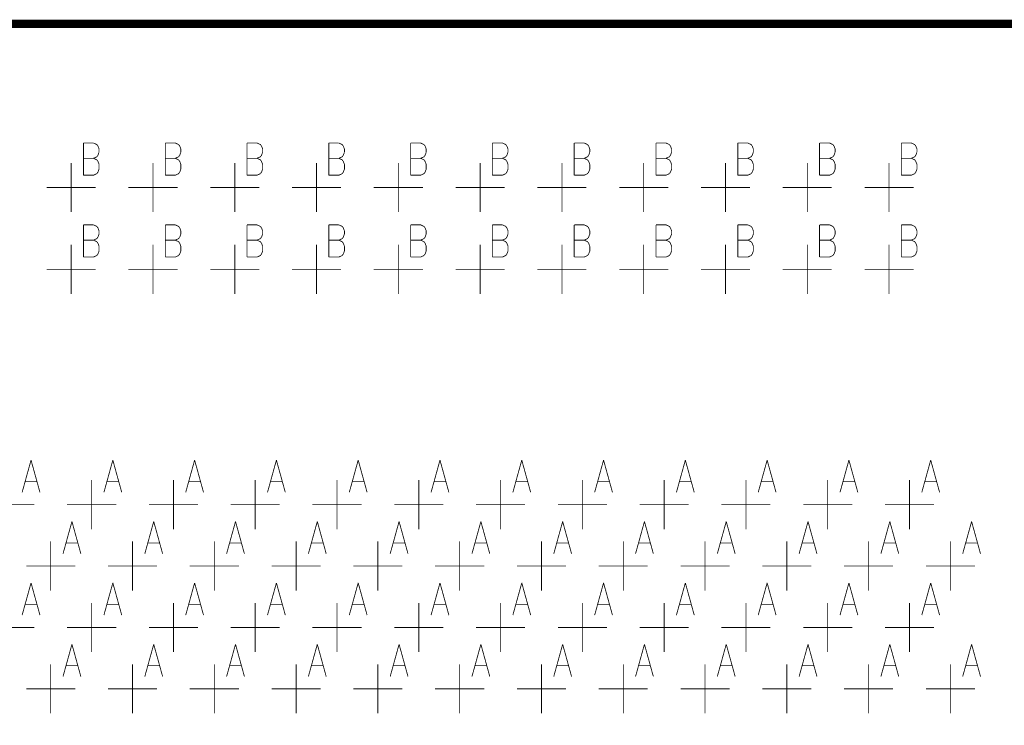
# Model space of a CAD drawing. Extents: x 0 to 34, y 0 to 22.
# Tile 11 of 33: x 15.146 to 16.35, y 12.195 to 13.057. Entities that reach past the tile are written whole.
import ezdxf

# ---------------------------------------------------------------- set-up
doc = ezdxf.new("R2010")
doc.units = 0
doc.header["$MEASUREMENT"] = 0
doc.layers.add('DD_PHO', color=7, linetype='CONTINUOUS')

msp = doc.modelspace()

# ---------------------------------------------------------------- linework, layer by layer
at = {"layer": 'DD_PHO'}
for points, const_width in [([(10.1087, 13.0518), (17.8837, 13.0518), (17.8837, 11.6518), (10.1087, 11.6518), (10.1087, 13.0518)], 0.01), ([(15.2237, 12.9062), (15.2237, 12.8668)], 0.001), ([(15.2237, 12.9062), (15.2359, 12.9062)], 0.001), ([(15.2359, 12.9062), (15.24, 12.9043), (15.2414, 12.9025)], 0.001), ([(15.3237, 12.9062), (15.3237, 12.8668)], 0.001), ([(15.3237, 12.9062), (15.3359, 12.9062)], 0.001), ([(15.3359, 12.9062), (15.34, 12.9043), (15.3414, 12.9025)], 0.001), ([(15.4237, 12.9062), (15.4237, 12.8668)], 0.001), ([(15.4237, 12.9062), (15.4359, 12.9062)], 0.001), ([(15.4359, 12.9062), (15.44, 12.9043), (15.4414, 12.9025)], 0.001), ([(15.5237, 12.9062), (15.5237, 12.8668)], 0.001), ([(15.5237, 12.9062), (15.5359, 12.9062)], 0.001), ([(15.5359, 12.9062), (15.54, 12.9043), (15.5414, 12.9025)], 0.001), ([(15.6237, 12.9062), (15.6237, 12.8668)], 0.001), ([(15.6237, 12.9062), (15.6359, 12.9062)], 0.001), ([(15.6359, 12.9062), (15.64, 12.9043), (15.6414, 12.9025)], 0.001), ([(15.7237, 12.9062), (15.7237, 12.8668)], 0.001), ([(15.7237, 12.9062), (15.7359, 12.9062)], 0.001), ([(15.7359, 12.9062), (15.74, 12.9043), (15.7414, 12.9025)], 0.001), ([(15.8237, 12.9062), (15.8237, 12.8668)], 0.001), ([(15.8237, 12.9062), (15.8359, 12.9062)], 0.001), ([(15.8359, 12.9062), (15.84, 12.9043), (15.8414, 12.9025)], 0.001), ([(15.9237, 12.9062), (15.9237, 12.8668)], 0.001), ([(15.9237, 12.9062), (15.9359, 12.9062)], 0.001), ([(15.9359, 12.9062), (15.94, 12.9043), (15.9414, 12.9025)], 0.001), ([(16.0237, 12.9062), (16.0237, 12.8668)], 0.001), ([(16.0237, 12.9062), (16.0359, 12.9062)], 0.001), ([(16.0359, 12.9062), (16.04, 12.9043), (16.0414, 12.9025)], 0.001), ([(16.1237, 12.9062), (16.1237, 12.8668)], 0.001), ([(16.1237, 12.9062), (16.1359, 12.9062)], 0.001), ([(16.1359, 12.9062), (16.14, 12.9043), (16.1414, 12.9025)], 0.001), ([(16.2237, 12.9062), (16.2237, 12.8668)], 0.001), ([(16.2237, 12.9062), (16.2359, 12.9062)], 0.001), ([(16.2359, 12.9062), (16.24, 12.9043), (16.2414, 12.9025)], 0.001), ([(15.2414, 12.9025), (15.2428, 12.8987)], 0.001), ([(15.2428, 12.895), (15.2414, 12.8912)], 0.001), ([(15.2428, 12.8987), (15.2428, 12.895)], 0.001), ([(15.3414, 12.9025), (15.3428, 12.8987)], 0.001), ([(15.3428, 12.895), (15.3414, 12.8912)], 0.001), ([(15.3428, 12.8987), (15.3428, 12.895)], 0.001), ([(15.4414, 12.9025), (15.4428, 12.8987)], 0.001), ([(15.4428, 12.895), (15.4414, 12.8912)], 0.001), ([(15.4428, 12.8987), (15.4428, 12.895)], 0.001), ([(15.5414, 12.9025), (15.5428, 12.8987)], 0.001), ([(15.5428, 12.895), (15.5414, 12.8912)], 0.001), ([(15.5428, 12.8987), (15.5428, 12.895)], 0.001), ([(15.6414, 12.9025), (15.6428, 12.8987)], 0.001), ([(15.6428, 12.895), (15.6414, 12.8912)], 0.001), ([(15.6428, 12.8987), (15.6428, 12.895)], 0.001), ([(15.7414, 12.9025), (15.7428, 12.8987)], 0.001), ([(15.7428, 12.895), (15.7414, 12.8912)], 0.001), ([(15.7428, 12.8987), (15.7428, 12.895)], 0.001), ([(15.8414, 12.9025), (15.8428, 12.8987)], 0.001), ([(15.8428, 12.895), (15.8414, 12.8912)], 0.001), ([(15.8428, 12.8987), (15.8428, 12.895)], 0.001), ([(15.9414, 12.9025), (15.9428, 12.8987)], 0.001), ([(15.9428, 12.895), (15.9414, 12.8912)], 0.001), ([(15.9428, 12.8987), (15.9428, 12.895)], 0.001), ([(16.0414, 12.9025), (16.0428, 12.8987)], 0.001), ([(16.0428, 12.895), (16.0414, 12.8912)], 0.001), ([(16.0428, 12.8987), (16.0428, 12.895)], 0.001), ([(16.1414, 12.9025), (16.1428, 12.8987)], 0.001), ([(16.1428, 12.895), (16.1414, 12.8912)], 0.001), ([(16.1428, 12.8987), (16.1428, 12.895)], 0.001), ([(16.2414, 12.9025), (16.2428, 12.8987)], 0.001), ([(16.2428, 12.895), (16.2414, 12.8912)], 0.001), ([(16.2428, 12.8987), (16.2428, 12.895)], 0.001), ([(15.2087, 12.8218), (15.2087, 12.8818)], 0.001), ([(15.2237, 12.8875), (15.2359, 12.8875)], 0.001), ([(15.2414, 12.8912), (15.24, 12.8893), (15.2359, 12.8875)], 0.001), ([(15.2359, 12.8875), (15.24, 12.8856), (15.2414, 12.8837)], 0.001), ([(15.2414, 12.8837), (15.2428, 12.88)], 0.001), ([(15.3087, 12.8218), (15.3087, 12.8818)], 0.001), ([(15.3237, 12.8875), (15.3359, 12.8875)], 0.001), ([(15.3414, 12.8912), (15.34, 12.8893), (15.3359, 12.8875)], 0.001), ([(15.3359, 12.8875), (15.34, 12.8856), (15.3414, 12.8837)], 0.001), ([(15.3414, 12.8837), (15.3428, 12.88)], 0.001), ([(15.4087, 12.8218), (15.4087, 12.8818)], 0.001), ([(15.4237, 12.8875), (15.4359, 12.8875)], 0.001), ([(15.4414, 12.8912), (15.44, 12.8893), (15.4359, 12.8875)], 0.001), ([(15.4359, 12.8875), (15.44, 12.8856), (15.4414, 12.8837)], 0.001), ([(15.4414, 12.8837), (15.4428, 12.88)], 0.001), ([(15.5087, 12.8218), (15.5087, 12.8818)], 0.001), ([(15.5237, 12.8875), (15.5359, 12.8875)], 0.001), ([(15.5414, 12.8912), (15.54, 12.8893), (15.5359, 12.8875)], 0.001), ([(15.5359, 12.8875), (15.54, 12.8856), (15.5414, 12.8837)], 0.001), ([(15.5414, 12.8837), (15.5428, 12.88)], 0.001), ([(15.6087, 12.8218), (15.6087, 12.8818)], 0.001), ([(15.6237, 12.8875), (15.6359, 12.8875)], 0.001), ([(15.6414, 12.8912), (15.64, 12.8893), (15.6359, 12.8875)], 0.001), ([(15.6359, 12.8875), (15.64, 12.8856), (15.6414, 12.8837)], 0.001), ([(15.6414, 12.8837), (15.6428, 12.88)], 0.001), ([(15.7087, 12.8218), (15.7087, 12.8818)], 0.001), ([(15.7237, 12.8875), (15.7359, 12.8875)], 0.001), ([(15.7414, 12.8912), (15.74, 12.8893), (15.7359, 12.8875)], 0.001), ([(15.7359, 12.8875), (15.74, 12.8856), (15.7414, 12.8837)], 0.001), ([(15.7414, 12.8837), (15.7428, 12.88)], 0.001), ([(15.8087, 12.8218), (15.8087, 12.8818)], 0.001), ([(15.8237, 12.8875), (15.8359, 12.8875)], 0.001), ([(15.8414, 12.8912), (15.84, 12.8893), (15.8359, 12.8875)], 0.001), ([(15.8359, 12.8875), (15.84, 12.8856), (15.8414, 12.8837)], 0.001), ([(15.8414, 12.8837), (15.8428, 12.88)], 0.001), ([(15.9087, 12.8218), (15.9087, 12.8818)], 0.001), ([(15.9237, 12.8875), (15.9359, 12.8875)], 0.001), ([(15.9414, 12.8912), (15.94, 12.8893), (15.9359, 12.8875)], 0.001), ([(15.9359, 12.8875), (15.94, 12.8856), (15.9414, 12.8837)], 0.001), ([(15.9414, 12.8837), (15.9428, 12.88)], 0.001), ([(16.0087, 12.8218), (16.0087, 12.8818)], 0.001), ([(16.0237, 12.8875), (16.0359, 12.8875)], 0.001), ([(16.0414, 12.8912), (16.04, 12.8893), (16.0359, 12.8875)], 0.001), ([(16.0359, 12.8875), (16.04, 12.8856), (16.0414, 12.8837)], 0.001), ([(16.0414, 12.8837), (16.0428, 12.88)], 0.001), ([(16.1087, 12.8218), (16.1087, 12.8818)], 0.001), ([(16.1237, 12.8875), (16.1359, 12.8875)], 0.001), ([(16.1414, 12.8912), (16.14, 12.8893), (16.1359, 12.8875)], 0.001), ([(16.1359, 12.8875), (16.14, 12.8856), (16.1414, 12.8837)], 0.001), ([(16.1414, 12.8837), (16.1428, 12.88)], 0.001), ([(16.2087, 12.8218), (16.2087, 12.8818)], 0.001), ([(16.2237, 12.8875), (16.2359, 12.8875)], 0.001), ([(16.2414, 12.8912), (16.24, 12.8893), (16.2359, 12.8875)], 0.001), ([(16.2359, 12.8875), (16.24, 12.8856), (16.2414, 12.8837)], 0.001), ([(16.2414, 12.8837), (16.2428, 12.88)], 0.001), ([(15.2428, 12.88), (15.2428, 12.8743), (15.2414, 12.8706), (15.24, 12.8687)], 0.001), ([(15.3428, 12.88), (15.3428, 12.8743), (15.3414, 12.8706), (15.34, 12.8687)], 0.001), ([(15.4428, 12.88), (15.4428, 12.8743), (15.4414, 12.8706), (15.44, 12.8687)], 0.001), ([(15.5428, 12.88), (15.5428, 12.8743), (15.5414, 12.8706), (15.54, 12.8687)], 0.001), ([(15.6428, 12.88), (15.6428, 12.8743), (15.6414, 12.8706), (15.64, 12.8687)], 0.001), ([(15.7428, 12.88), (15.7428, 12.8743), (15.7414, 12.8706), (15.74, 12.8687)], 0.001), ([(15.8428, 12.88), (15.8428, 12.8743), (15.8414, 12.8706), (15.84, 12.8687)], 0.001), ([(15.9428, 12.88), (15.9428, 12.8743), (15.9414, 12.8706), (15.94, 12.8687)], 0.001), ([(16.0428, 12.88), (16.0428, 12.8743), (16.0414, 12.8706), (16.04, 12.8687)], 0.001), ([(16.1428, 12.88), (16.1428, 12.8743), (16.1414, 12.8706), (16.14, 12.8687)], 0.001), ([(16.2428, 12.88), (16.2428, 12.8743), (16.2414, 12.8706), (16.24, 12.8687)], 0.001), ([(15.24, 12.8687), (15.2359, 12.8668), (15.2237, 12.8668)], 0.001), ([(15.34, 12.8687), (15.3359, 12.8668), (15.3237, 12.8668)], 0.001), ([(15.44, 12.8687), (15.4359, 12.8668), (15.4237, 12.8668)], 0.001), ([(15.54, 12.8687), (15.5359, 12.8668), (15.5237, 12.8668)], 0.001), ([(15.64, 12.8687), (15.6359, 12.8668), (15.6237, 12.8668)], 0.001), ([(15.74, 12.8687), (15.7359, 12.8668), (15.7237, 12.8668)], 0.001), ([(15.84, 12.8687), (15.8359, 12.8668), (15.8237, 12.8668)], 0.001), ([(15.94, 12.8687), (15.9359, 12.8668), (15.9237, 12.8668)], 0.001), ([(16.04, 12.8687), (16.0359, 12.8668), (16.0237, 12.8668)], 0.001), ([(16.14, 12.8687), (16.1359, 12.8668), (16.1237, 12.8668)], 0.001), ([(16.24, 12.8687), (16.2359, 12.8668), (16.2237, 12.8668)], 0.001), ([(15.1787, 12.8518), (15.2387, 12.8518)], 0.001), ([(15.2787, 12.8518), (15.3387, 12.8518)], 0.001), ([(15.3787, 12.8518), (15.4387, 12.8518)], 0.001), ([(15.4787, 12.8518), (15.5387, 12.8518)], 0.001), ([(15.5787, 12.8518), (15.6387, 12.8518)], 0.001), ([(15.6787, 12.8518), (15.7387, 12.8518)], 0.001), ([(15.7787, 12.8518), (15.8387, 12.8518)], 0.001), ([(15.8787, 12.8518), (15.9387, 12.8518)], 0.001), ([(15.9787, 12.8518), (16.0387, 12.8518)], 0.001), ([(16.0787, 12.8518), (16.1387, 12.8518)], 0.001), ([(16.1787, 12.8518), (16.2387, 12.8518)], 0.001), ([(15.2237, 12.8062), (15.2237, 12.7668)], 0.001), ([(15.2237, 12.8062), (15.2359, 12.8062)], 0.001), ([(15.2359, 12.8062), (15.24, 12.8043), (15.2414, 12.8025)], 0.001), ([(15.2414, 12.8025), (15.2428, 12.7987)], 0.001), ([(15.2428, 12.7987), (15.2428, 12.795)], 0.001), ([(15.3237, 12.8062), (15.3237, 12.7668)], 0.001), ([(15.3237, 12.8062), (15.3359, 12.8062)], 0.001), ([(15.3359, 12.8062), (15.34, 12.8043), (15.3414, 12.8025)], 0.001), ([(15.3414, 12.8025), (15.3428, 12.7987)], 0.001), ([(15.3428, 12.7987), (15.3428, 12.795)], 0.001), ([(15.4237, 12.8062), (15.4237, 12.7668)], 0.001), ([(15.4237, 12.8062), (15.4359, 12.8062)], 0.001), ([(15.4359, 12.8062), (15.44, 12.8043), (15.4414, 12.8025)], 0.001), ([(15.4414, 12.8025), (15.4428, 12.7987)], 0.001), ([(15.4428, 12.7987), (15.4428, 12.795)], 0.001), ([(15.5237, 12.8062), (15.5237, 12.7668)], 0.001), ([(15.5237, 12.8062), (15.5359, 12.8062)], 0.001), ([(15.5359, 12.8062), (15.54, 12.8043), (15.5414, 12.8025)], 0.001), ([(15.5414, 12.8025), (15.5428, 12.7987)], 0.001), ([(15.5428, 12.7987), (15.5428, 12.795)], 0.001), ([(15.6237, 12.8062), (15.6237, 12.7668)], 0.001), ([(15.6237, 12.8062), (15.6359, 12.8062)], 0.001), ([(15.6359, 12.8062), (15.64, 12.8043), (15.6414, 12.8025)], 0.001), ([(15.6414, 12.8025), (15.6428, 12.7987)], 0.001), ([(15.6428, 12.7987), (15.6428, 12.795)], 0.001), ([(15.7237, 12.8062), (15.7237, 12.7668)], 0.001), ([(15.7237, 12.8062), (15.7359, 12.8062)], 0.001), ([(15.7359, 12.8062), (15.74, 12.8043), (15.7414, 12.8025)], 0.001), ([(15.7414, 12.8025), (15.7428, 12.7987)], 0.001), ([(15.7428, 12.7987), (15.7428, 12.795)], 0.001), ([(15.8237, 12.8062), (15.8237, 12.7668)], 0.001), ([(15.8237, 12.8062), (15.8359, 12.8062)], 0.001), ([(15.8359, 12.8062), (15.84, 12.8043), (15.8414, 12.8025)], 0.001), ([(15.8414, 12.8025), (15.8428, 12.7987)], 0.001), ([(15.8428, 12.7987), (15.8428, 12.795)], 0.001), ([(15.9237, 12.8062), (15.9237, 12.7668)], 0.001), ([(15.9237, 12.8062), (15.9359, 12.8062)], 0.001), ([(15.9359, 12.8062), (15.94, 12.8043), (15.9414, 12.8025)], 0.001), ([(15.9414, 12.8025), (15.9428, 12.7987)], 0.001), ([(15.9428, 12.7987), (15.9428, 12.795)], 0.001), ([(16.0237, 12.8062), (16.0237, 12.7668)], 0.001), ([(16.0237, 12.8062), (16.0359, 12.8062)], 0.001), ([(16.0359, 12.8062), (16.04, 12.8043), (16.0414, 12.8025)], 0.001), ([(16.0414, 12.8025), (16.0428, 12.7987)], 0.001), ([(16.0428, 12.7987), (16.0428, 12.795)], 0.001), ([(16.1237, 12.8062), (16.1237, 12.7668)], 0.001), ([(16.1237, 12.8062), (16.1359, 12.8062)], 0.001), ([(16.1359, 12.8062), (16.14, 12.8043), (16.1414, 12.8025)], 0.001), ([(16.1414, 12.8025), (16.1428, 12.7987)], 0.001), ([(16.1428, 12.7987), (16.1428, 12.795)], 0.001), ([(16.2237, 12.8062), (16.2237, 12.7668)], 0.001), ([(16.2237, 12.8062), (16.2359, 12.8062)], 0.001), ([(16.2359, 12.8062), (16.24, 12.8043), (16.2414, 12.8025)], 0.001), ([(16.2414, 12.8025), (16.2428, 12.7987)], 0.001), ([(16.2428, 12.7987), (16.2428, 12.795)], 0.001), ([(15.2237, 12.7875), (15.2359, 12.7875)], 0.001), ([(15.2414, 12.7912), (15.24, 12.7893), (15.2359, 12.7875)], 0.001), ([(15.2359, 12.7875), (15.24, 12.7856), (15.2414, 12.7837)], 0.001), ([(15.2428, 12.795), (15.2414, 12.7912)], 0.001), ([(15.3237, 12.7875), (15.3359, 12.7875)], 0.001), ([(15.3414, 12.7912), (15.34, 12.7893), (15.3359, 12.7875)], 0.001), ([(15.3359, 12.7875), (15.34, 12.7856), (15.3414, 12.7837)], 0.001), ([(15.3428, 12.795), (15.3414, 12.7912)], 0.001), ([(15.4237, 12.7875), (15.4359, 12.7875)], 0.001), ([(15.4414, 12.7912), (15.44, 12.7893), (15.4359, 12.7875)], 0.001), ([(15.4359, 12.7875), (15.44, 12.7856), (15.4414, 12.7837)], 0.001), ([(15.4428, 12.795), (15.4414, 12.7912)], 0.001), ([(15.5237, 12.7875), (15.5359, 12.7875)], 0.001), ([(15.5414, 12.7912), (15.54, 12.7893), (15.5359, 12.7875)], 0.001), ([(15.5359, 12.7875), (15.54, 12.7856), (15.5414, 12.7837)], 0.001), ([(15.5428, 12.795), (15.5414, 12.7912)], 0.001), ([(15.6237, 12.7875), (15.6359, 12.7875)], 0.001), ([(15.6414, 12.7912), (15.64, 12.7893), (15.6359, 12.7875)], 0.001), ([(15.6359, 12.7875), (15.64, 12.7856), (15.6414, 12.7837)], 0.001), ([(15.6428, 12.795), (15.6414, 12.7912)], 0.001), ([(15.7237, 12.7875), (15.7359, 12.7875)], 0.001), ([(15.7414, 12.7912), (15.74, 12.7893), (15.7359, 12.7875)], 0.001), ([(15.7359, 12.7875), (15.74, 12.7856), (15.7414, 12.7837)], 0.001), ([(15.7428, 12.795), (15.7414, 12.7912)], 0.001), ([(15.8237, 12.7875), (15.8359, 12.7875)], 0.001), ([(15.8414, 12.7912), (15.84, 12.7893), (15.8359, 12.7875)], 0.001), ([(15.8359, 12.7875), (15.84, 12.7856), (15.8414, 12.7837)], 0.001), ([(15.8428, 12.795), (15.8414, 12.7912)], 0.001), ([(15.9237, 12.7875), (15.9359, 12.7875)], 0.001), ([(15.9414, 12.7912), (15.94, 12.7893), (15.9359, 12.7875)], 0.001), ([(15.9359, 12.7875), (15.94, 12.7856), (15.9414, 12.7837)], 0.001), ([(15.9428, 12.795), (15.9414, 12.7912)], 0.001), ([(16.0237, 12.7875), (16.0359, 12.7875)], 0.001), ([(16.0414, 12.7912), (16.04, 12.7893), (16.0359, 12.7875)], 0.001), ([(16.0359, 12.7875), (16.04, 12.7856), (16.0414, 12.7837)], 0.001), ([(16.0428, 12.795), (16.0414, 12.7912)], 0.001), ([(16.1237, 12.7875), (16.1359, 12.7875)], 0.001), ([(16.1414, 12.7912), (16.14, 12.7893), (16.1359, 12.7875)], 0.001), ([(16.1359, 12.7875), (16.14, 12.7856), (16.1414, 12.7837)], 0.001), ([(16.1428, 12.795), (16.1414, 12.7912)], 0.001), ([(16.2237, 12.7875), (16.2359, 12.7875)], 0.001), ([(16.2414, 12.7912), (16.24, 12.7893), (16.2359, 12.7875)], 0.001), ([(16.2359, 12.7875), (16.24, 12.7856), (16.2414, 12.7837)], 0.001), ([(16.2428, 12.795), (16.2414, 12.7912)], 0.001), ([(15.2087, 12.7218), (15.2087, 12.7818)], 0.001), ([(15.2428, 12.78), (15.2428, 12.7743), (15.2414, 12.7706), (15.24, 12.7687)], 0.001), ([(15.2414, 12.7837), (15.2428, 12.78)], 0.001), ([(15.3087, 12.7218), (15.3087, 12.7818)], 0.001), ([(15.3428, 12.78), (15.3428, 12.7743), (15.3414, 12.7706), (15.34, 12.7687)], 0.001), ([(15.3414, 12.7837), (15.3428, 12.78)], 0.001), ([(15.4087, 12.7218), (15.4087, 12.7818)], 0.001), ([(15.4428, 12.78), (15.4428, 12.7743), (15.4414, 12.7706), (15.44, 12.7687)], 0.001), ([(15.4414, 12.7837), (15.4428, 12.78)], 0.001), ([(15.5087, 12.7218), (15.5087, 12.7818)], 0.001), ([(15.5428, 12.78), (15.5428, 12.7743), (15.5414, 12.7706), (15.54, 12.7687)], 0.001), ([(15.5414, 12.7837), (15.5428, 12.78)], 0.001), ([(15.6087, 12.7218), (15.6087, 12.7818)], 0.001), ([(15.6428, 12.78), (15.6428, 12.7743), (15.6414, 12.7706), (15.64, 12.7687)], 0.001), ([(15.6414, 12.7837), (15.6428, 12.78)], 0.001), ([(15.7087, 12.7218), (15.7087, 12.7818)], 0.001), ([(15.7428, 12.78), (15.7428, 12.7743), (15.7414, 12.7706), (15.74, 12.7687)], 0.001), ([(15.7414, 12.7837), (15.7428, 12.78)], 0.001), ([(15.8087, 12.7218), (15.8087, 12.7818)], 0.001), ([(15.8428, 12.78), (15.8428, 12.7743), (15.8414, 12.7706), (15.84, 12.7687)], 0.001), ([(15.8414, 12.7837), (15.8428, 12.78)], 0.001), ([(15.9087, 12.7218), (15.9087, 12.7818)], 0.001), ([(15.9428, 12.78), (15.9428, 12.7743), (15.9414, 12.7706), (15.94, 12.7687)], 0.001), ([(15.9414, 12.7837), (15.9428, 12.78)], 0.001), ([(16.0087, 12.7218), (16.0087, 12.7818)], 0.001), ([(16.0428, 12.78), (16.0428, 12.7743), (16.0414, 12.7706), (16.04, 12.7687)], 0.001), ([(16.0414, 12.7837), (16.0428, 12.78)], 0.001), ([(16.1087, 12.7218), (16.1087, 12.7818)], 0.001), ([(16.1428, 12.78), (16.1428, 12.7743), (16.1414, 12.7706), (16.14, 12.7687)], 0.001), ([(16.1414, 12.7837), (16.1428, 12.78)], 0.001), ([(16.2087, 12.7218), (16.2087, 12.7818)], 0.001), ([(16.2428, 12.78), (16.2428, 12.7743), (16.2414, 12.7706), (16.24, 12.7687)], 0.001), ([(16.2414, 12.7837), (16.2428, 12.78)], 0.001), ([(15.24, 12.7687), (15.2359, 12.7668), (15.2237, 12.7668)], 0.001), ([(15.34, 12.7687), (15.3359, 12.7668), (15.3237, 12.7668)], 0.001), ([(15.44, 12.7687), (15.4359, 12.7668), (15.4237, 12.7668)], 0.001), ([(15.54, 12.7687), (15.5359, 12.7668), (15.5237, 12.7668)], 0.001), ([(15.64, 12.7687), (15.6359, 12.7668), (15.6237, 12.7668)], 0.001), ([(15.74, 12.7687), (15.7359, 12.7668), (15.7237, 12.7668)], 0.001), ([(15.84, 12.7687), (15.8359, 12.7668), (15.8237, 12.7668)], 0.001), ([(15.94, 12.7687), (15.9359, 12.7668), (15.9237, 12.7668)], 0.001), ([(16.04, 12.7687), (16.0359, 12.7668), (16.0237, 12.7668)], 0.001), ([(16.14, 12.7687), (16.1359, 12.7668), (16.1237, 12.7668)], 0.001), ([(16.24, 12.7687), (16.2359, 12.7668), (16.2237, 12.7668)], 0.001), ([(15.1787, 12.7518), (15.2387, 12.7518)], 0.001), ([(15.2787, 12.7518), (15.3387, 12.7518)], 0.001), ([(15.3787, 12.7518), (15.4387, 12.7518)], 0.001), ([(15.4787, 12.7518), (15.5387, 12.7518)], 0.001), ([(15.5787, 12.7518), (15.6387, 12.7518)], 0.001), ([(15.6787, 12.7518), (15.7387, 12.7518)], 0.001), ([(15.7787, 12.7518), (15.8387, 12.7518)], 0.001), ([(15.8787, 12.7518), (15.9387, 12.7518)], 0.001), ([(15.9787, 12.7518), (16.0387, 12.7518)], 0.001), ([(16.0787, 12.7518), (16.1387, 12.7518)], 0.001), ([(16.1787, 12.7518), (16.2387, 12.7518)], 0.001), ([(15.1596, 12.5187), (15.1487, 12.4793)], 0.001), ([(15.1596, 12.5187), (15.1705, 12.4793)], 0.001), ([(15.2596, 12.5187), (15.2487, 12.4793)], 0.001), ([(15.2596, 12.5187), (15.2705, 12.4793)], 0.001), ([(15.3596, 12.5187), (15.3487, 12.4793)], 0.001), ([(15.3596, 12.5187), (15.3705, 12.4793)], 0.001), ([(15.4596, 12.5187), (15.4487, 12.4793)], 0.001), ([(15.4596, 12.5187), (15.4705, 12.4793)], 0.001), ([(15.5596, 12.5187), (15.5487, 12.4793)], 0.001), ([(15.5596, 12.5187), (15.5705, 12.4793)], 0.001), ([(15.6596, 12.5187), (15.6487, 12.4793)], 0.001), ([(15.6596, 12.5187), (15.6705, 12.4793)], 0.001), ([(15.7596, 12.5187), (15.7487, 12.4793)], 0.001), ([(15.7596, 12.5187), (15.7705, 12.4793)], 0.001), ([(15.8596, 12.5187), (15.8487, 12.4793)], 0.001), ([(15.8596, 12.5187), (15.8705, 12.4793)], 0.001), ([(15.9596, 12.5187), (15.9487, 12.4793)], 0.001), ([(15.9596, 12.5187), (15.9705, 12.4793)], 0.001), ([(16.0596, 12.5187), (16.0487, 12.4793)], 0.001), ([(16.0596, 12.5187), (16.0705, 12.4793)], 0.001), ([(16.1596, 12.5187), (16.1487, 12.4793)], 0.001), ([(16.1596, 12.5187), (16.1705, 12.4793)], 0.001), ([(16.2596, 12.5187), (16.2487, 12.4793)], 0.001), ([(16.2596, 12.5187), (16.2705, 12.4793)], 0.001), ([(15.1528, 12.4925), (15.1664, 12.4925)], 0.001), ([(15.2337, 12.4343), (15.2337, 12.4943)], 0.001), ([(15.2528, 12.4925), (15.2664, 12.4925)], 0.001), ([(15.3337, 12.4343), (15.3337, 12.4943)], 0.001), ([(15.3528, 12.4925), (15.3664, 12.4925)], 0.001), ([(15.4337, 12.4343), (15.4337, 12.4943)], 0.001), ([(15.4528, 12.4925), (15.4664, 12.4925)], 0.001), ([(15.5337, 12.4343), (15.5337, 12.4943)], 0.001), ([(15.5528, 12.4925), (15.5664, 12.4925)], 0.001), ([(15.6337, 12.4343), (15.6337, 12.4943)], 0.001), ([(15.6528, 12.4925), (15.6664, 12.4925)], 0.001), ([(15.7337, 12.4343), (15.7337, 12.4943)], 0.001), ([(15.7528, 12.4925), (15.7664, 12.4925)], 0.001), ([(15.8337, 12.4343), (15.8337, 12.4943)], 0.001), ([(15.8528, 12.4925), (15.8664, 12.4925)], 0.001), ([(15.9337, 12.4343), (15.9337, 12.4943)], 0.001), ([(15.9528, 12.4925), (15.9664, 12.4925)], 0.001), ([(16.0337, 12.4343), (16.0337, 12.4943)], 0.001), ([(16.0528, 12.4925), (16.0664, 12.4925)], 0.001), ([(16.1337, 12.4343), (16.1337, 12.4943)], 0.001), ([(16.1528, 12.4925), (16.1664, 12.4925)], 0.001), ([(16.2337, 12.4343), (16.2337, 12.4943)], 0.001), ([(16.2528, 12.4925), (16.2664, 12.4925)], 0.001), ([(15.1037, 12.4643), (15.1637, 12.4643)], 0.001), ([(15.2037, 12.4643), (15.2637, 12.4643)], 0.001), ([(15.3037, 12.4643), (15.3637, 12.4643)], 0.001), ([(15.4037, 12.4643), (15.4637, 12.4643)], 0.001), ([(15.5037, 12.4643), (15.5637, 12.4643)], 0.001), ([(15.6037, 12.4643), (15.6637, 12.4643)], 0.001), ([(15.7037, 12.4643), (15.7637, 12.4643)], 0.001), ([(15.8037, 12.4643), (15.8637, 12.4643)], 0.001), ([(15.9037, 12.4643), (15.9637, 12.4643)], 0.001), ([(16.0037, 12.4643), (16.0637, 12.4643)], 0.001), ([(16.1037, 12.4643), (16.1637, 12.4643)], 0.001), ([(16.2037, 12.4643), (16.2637, 12.4643)], 0.001), ([(15.2096, 12.4437), (15.1987, 12.4043)], 0.001), ([(15.2096, 12.4437), (15.2205, 12.4043)], 0.001), ([(15.3096, 12.4437), (15.2987, 12.4043)], 0.001), ([(15.3096, 12.4437), (15.3205, 12.4043)], 0.001), ([(15.4096, 12.4437), (15.3987, 12.4043)], 0.001), ([(15.4096, 12.4437), (15.4205, 12.4043)], 0.001), ([(15.5096, 12.4437), (15.4987, 12.4043)], 0.001), ([(15.5096, 12.4437), (15.5205, 12.4043)], 0.001), ([(15.6096, 12.4437), (15.5987, 12.4043)], 0.001), ([(15.6096, 12.4437), (15.6205, 12.4043)], 0.001), ([(15.7096, 12.4437), (15.6987, 12.4043)], 0.001), ([(15.7096, 12.4437), (15.7205, 12.4043)], 0.001), ([(15.8096, 12.4437), (15.7987, 12.4043)], 0.001), ([(15.8096, 12.4437), (15.8205, 12.4043)], 0.001), ([(15.9096, 12.4437), (15.8987, 12.4043)], 0.001), ([(15.9096, 12.4437), (15.9205, 12.4043)], 0.001), ([(16.0096, 12.4437), (15.9987, 12.4043)], 0.001), ([(16.0096, 12.4437), (16.0205, 12.4043)], 0.001), ([(16.1096, 12.4437), (16.0987, 12.4043)], 0.001), ([(16.1096, 12.4437), (16.1205, 12.4043)], 0.001), ([(16.2096, 12.4437), (16.1987, 12.4043)], 0.001), ([(16.2096, 12.4437), (16.2205, 12.4043)], 0.001), ([(16.3096, 12.4437), (16.2987, 12.4043)], 0.001), ([(16.3096, 12.4437), (16.3205, 12.4043)], 0.001), ([(15.1837, 12.3593), (15.1837, 12.4193)], 0.001), ([(15.2028, 12.4175), (15.2164, 12.4175)], 0.001), ([(15.2837, 12.3593), (15.2837, 12.4193)], 0.001), ([(15.3028, 12.4175), (15.3164, 12.4175)], 0.001), ([(15.3837, 12.3593), (15.3837, 12.4193)], 0.001), ([(15.4028, 12.4175), (15.4164, 12.4175)], 0.001), ([(15.4837, 12.3593), (15.4837, 12.4193)], 0.001), ([(15.5028, 12.4175), (15.5164, 12.4175)], 0.001), ([(15.5837, 12.3593), (15.5837, 12.4193)], 0.001), ([(15.6028, 12.4175), (15.6164, 12.4175)], 0.001), ([(15.6837, 12.3593), (15.6837, 12.4193)], 0.001), ([(15.7028, 12.4175), (15.7164, 12.4175)], 0.001), ([(15.7837, 12.3593), (15.7837, 12.4193)], 0.001), ([(15.8028, 12.4175), (15.8164, 12.4175)], 0.001), ([(15.8837, 12.3593), (15.8837, 12.4193)], 0.001), ([(15.9028, 12.4175), (15.9164, 12.4175)], 0.001), ([(15.9837, 12.3593), (15.9837, 12.4193)], 0.001), ([(16.0028, 12.4175), (16.0164, 12.4175)], 0.001), ([(16.0837, 12.3593), (16.0837, 12.4193)], 0.001), ([(16.1028, 12.4175), (16.1164, 12.4175)], 0.001), ([(16.1837, 12.3593), (16.1837, 12.4193)], 0.001), ([(16.2028, 12.4175), (16.2164, 12.4175)], 0.001), ([(16.2837, 12.3593), (16.2837, 12.4193)], 0.001), ([(16.3028, 12.4175), (16.3164, 12.4175)], 0.001), ([(15.1537, 12.3893), (15.2137, 12.3893)], 0.001), ([(15.2537, 12.3893), (15.3137, 12.3893)], 0.001), ([(15.3537, 12.3893), (15.4137, 12.3893)], 0.001), ([(15.4537, 12.3893), (15.5137, 12.3893)], 0.001), ([(15.5537, 12.3893), (15.6137, 12.3893)], 0.001), ([(15.6537, 12.3893), (15.7137, 12.3893)], 0.001), ([(15.7537, 12.3893), (15.8137, 12.3893)], 0.001), ([(15.8537, 12.3893), (15.9137, 12.3893)], 0.001), ([(15.9537, 12.3893), (16.0137, 12.3893)], 0.001), ([(16.0537, 12.3893), (16.1137, 12.3893)], 0.001), ([(16.1537, 12.3893), (16.2137, 12.3893)], 0.001), ([(16.2537, 12.3893), (16.3137, 12.3893)], 0.001), ([(15.1596, 12.3687), (15.1487, 12.3293)], 0.001), ([(15.1596, 12.3687), (15.1705, 12.3293)], 0.001), ([(15.2596, 12.3687), (15.2487, 12.3293)], 0.001), ([(15.2596, 12.3687), (15.2705, 12.3293)], 0.001), ([(15.3596, 12.3687), (15.3487, 12.3293)], 0.001), ([(15.3596, 12.3687), (15.3705, 12.3293)], 0.001), ([(15.4596, 12.3687), (15.4487, 12.3293)], 0.001), ([(15.4596, 12.3687), (15.4705, 12.3293)], 0.001), ([(15.5596, 12.3687), (15.5487, 12.3293)], 0.001), ([(15.5596, 12.3687), (15.5705, 12.3293)], 0.001), ([(15.6596, 12.3687), (15.6487, 12.3293)], 0.001), ([(15.6596, 12.3687), (15.6705, 12.3293)], 0.001), ([(15.7596, 12.3687), (15.7487, 12.3293)], 0.001), ([(15.7596, 12.3687), (15.7705, 12.3293)], 0.001), ([(15.8596, 12.3687), (15.8487, 12.3293)], 0.001), ([(15.8596, 12.3687), (15.8705, 12.3293)], 0.001), ([(15.9596, 12.3687), (15.9487, 12.3293)], 0.001), ([(15.9596, 12.3687), (15.9705, 12.3293)], 0.001), ([(16.0596, 12.3687), (16.0487, 12.3293)], 0.001), ([(16.0596, 12.3687), (16.0705, 12.3293)], 0.001), ([(16.1596, 12.3687), (16.1487, 12.3293)], 0.001), ([(16.1596, 12.3687), (16.1705, 12.3293)], 0.001), ([(16.2596, 12.3687), (16.2487, 12.3293)], 0.001), ([(16.2596, 12.3687), (16.2705, 12.3293)], 0.001), ([(15.1528, 12.3425), (15.1664, 12.3425)], 0.001), ([(15.2337, 12.2843), (15.2337, 12.3443)], 0.001), ([(15.2528, 12.3425), (15.2664, 12.3425)], 0.001), ([(15.3337, 12.2843), (15.3337, 12.3443)], 0.001), ([(15.3528, 12.3425), (15.3664, 12.3425)], 0.001), ([(15.4337, 12.2843), (15.4337, 12.3443)], 0.001), ([(15.4528, 12.3425), (15.4664, 12.3425)], 0.001), ([(15.5337, 12.2843), (15.5337, 12.3443)], 0.001), ([(15.5528, 12.3425), (15.5664, 12.3425)], 0.001), ([(15.6337, 12.2843), (15.6337, 12.3443)], 0.001), ([(15.6528, 12.3425), (15.6664, 12.3425)], 0.001), ([(15.7337, 12.2843), (15.7337, 12.3443)], 0.001), ([(15.7528, 12.3425), (15.7664, 12.3425)], 0.001), ([(15.8337, 12.2843), (15.8337, 12.3443)], 0.001), ([(15.8528, 12.3425), (15.8664, 12.3425)], 0.001), ([(15.9337, 12.2843), (15.9337, 12.3443)], 0.001), ([(15.9528, 12.3425), (15.9664, 12.3425)], 0.001), ([(16.0337, 12.2843), (16.0337, 12.3443)], 0.001), ([(16.0528, 12.3425), (16.0664, 12.3425)], 0.001), ([(16.1337, 12.2843), (16.1337, 12.3443)], 0.001), ([(16.1528, 12.3425), (16.1664, 12.3425)], 0.001), ([(16.2337, 12.2843), (16.2337, 12.3443)], 0.001), ([(16.2528, 12.3425), (16.2664, 12.3425)], 0.001), ([(15.1037, 12.3143), (15.1637, 12.3143)], 0.001), ([(15.2037, 12.3143), (15.2637, 12.3143)], 0.001), ([(15.3037, 12.3143), (15.3637, 12.3143)], 0.001), ([(15.4037, 12.3143), (15.4637, 12.3143)], 0.001), ([(15.5037, 12.3143), (15.5637, 12.3143)], 0.001), ([(15.6037, 12.3143), (15.6637, 12.3143)], 0.001), ([(15.7037, 12.3143), (15.7637, 12.3143)], 0.001), ([(15.8037, 12.3143), (15.8637, 12.3143)], 0.001), ([(15.9037, 12.3143), (15.9637, 12.3143)], 0.001), ([(16.0037, 12.3143), (16.0637, 12.3143)], 0.001), ([(16.1037, 12.3143), (16.1637, 12.3143)], 0.001), ([(16.2037, 12.3143), (16.2637, 12.3143)], 0.001), ([(15.2096, 12.2937), (15.1987, 12.2543)], 0.001), ([(15.2096, 12.2937), (15.2205, 12.2543)], 0.001), ([(15.3096, 12.2937), (15.2987, 12.2543)], 0.001), ([(15.3096, 12.2937), (15.3205, 12.2543)], 0.001), ([(15.4096, 12.2937), (15.3987, 12.2543)], 0.001), ([(15.4096, 12.2937), (15.4205, 12.2543)], 0.001), ([(15.5096, 12.2937), (15.4987, 12.2543)], 0.001), ([(15.5096, 12.2937), (15.5205, 12.2543)], 0.001), ([(15.6096, 12.2937), (15.5987, 12.2543)], 0.001), ([(15.6096, 12.2937), (15.6205, 12.2543)], 0.001), ([(15.7096, 12.2937), (15.6987, 12.2543)], 0.001), ([(15.7096, 12.2937), (15.7205, 12.2543)], 0.001), ([(15.8096, 12.2937), (15.7987, 12.2543)], 0.001), ([(15.8096, 12.2937), (15.8205, 12.2543)], 0.001), ([(15.9096, 12.2937), (15.8987, 12.2543)], 0.001), ([(15.9096, 12.2937), (15.9205, 12.2543)], 0.001), ([(16.0096, 12.2937), (15.9987, 12.2543)], 0.001), ([(16.0096, 12.2937), (16.0205, 12.2543)], 0.001), ([(16.1096, 12.2937), (16.0987, 12.2543)], 0.001), ([(16.1096, 12.2937), (16.1205, 12.2543)], 0.001), ([(16.2096, 12.2937), (16.1987, 12.2543)], 0.001), ([(16.2096, 12.2937), (16.2205, 12.2543)], 0.001), ([(16.3096, 12.2937), (16.2987, 12.2543)], 0.001), ([(16.3096, 12.2937), (16.3205, 12.2543)], 0.001), ([(15.1837, 12.2093), (15.1837, 12.2693)], 0.001), ([(15.2028, 12.2675), (15.2164, 12.2675)], 0.001), ([(15.2837, 12.2093), (15.2837, 12.2693)], 0.001), ([(15.3028, 12.2675), (15.3164, 12.2675)], 0.001), ([(15.3837, 12.2093), (15.3837, 12.2693)], 0.001), ([(15.4028, 12.2675), (15.4164, 12.2675)], 0.001), ([(15.4837, 12.2093), (15.4837, 12.2693)], 0.001), ([(15.5028, 12.2675), (15.5164, 12.2675)], 0.001), ([(15.5837, 12.2093), (15.5837, 12.2693)], 0.001), ([(15.6028, 12.2675), (15.6164, 12.2675)], 0.001), ([(15.6837, 12.2093), (15.6837, 12.2693)], 0.001), ([(15.7028, 12.2675), (15.7164, 12.2675)], 0.001), ([(15.7837, 12.2093), (15.7837, 12.2693)], 0.001), ([(15.8028, 12.2675), (15.8164, 12.2675)], 0.001), ([(15.8837, 12.2093), (15.8837, 12.2693)], 0.001), ([(15.9028, 12.2675), (15.9164, 12.2675)], 0.001), ([(15.9837, 12.2093), (15.9837, 12.2693)], 0.001), ([(16.0028, 12.2675), (16.0164, 12.2675)], 0.001), ([(16.0837, 12.2093), (16.0837, 12.2693)], 0.001), ([(16.1028, 12.2675), (16.1164, 12.2675)], 0.001), ([(16.1837, 12.2093), (16.1837, 12.2693)], 0.001), ([(16.2028, 12.2675), (16.2164, 12.2675)], 0.001), ([(16.2837, 12.2093), (16.2837, 12.2693)], 0.001), ([(16.3028, 12.2675), (16.3164, 12.2675)], 0.001), ([(15.1537, 12.2393), (15.2137, 12.2393)], 0.001), ([(15.2537, 12.2393), (15.3137, 12.2393)], 0.001), ([(15.3537, 12.2393), (15.4137, 12.2393)], 0.001), ([(15.4537, 12.2393), (15.5137, 12.2393)], 0.001), ([(15.5537, 12.2393), (15.6137, 12.2393)], 0.001), ([(15.6537, 12.2393), (15.7137, 12.2393)], 0.001), ([(15.7537, 12.2393), (15.8137, 12.2393)], 0.001), ([(15.8537, 12.2393), (15.9137, 12.2393)], 0.001), ([(15.9537, 12.2393), (16.0137, 12.2393)], 0.001), ([(16.0537, 12.2393), (16.1137, 12.2393)], 0.001), ([(16.1537, 12.2393), (16.2137, 12.2393)], 0.001), ([(16.2537, 12.2393), (16.3137, 12.2393)], 0.001)]:
    msp.add_lwpolyline(points, dxfattribs=dict(at, const_width=const_width))

doc.saveas('drawing.dxf')
